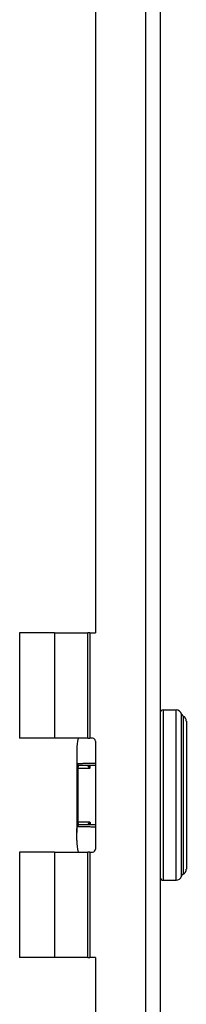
# Model space of a CAD drawing. Header units: inches. Extents: x 0.1 to 100, y -11 to 65.
# Tile 19 of 27: x 34.9 to 36.5, y 32.5 to 41.7. Entities that reach past the tile are written whole.
import ezdxf

# ---------------------------------------------------------------- set-up
doc = ezdxf.new("R2010")
doc.units = ezdxf.units.IN
doc.header["$LTSCALE"] = 6.002907
doc.header["$MEASUREMENT"] = 0
doc.layers.add('Visible Edges(ANSI)', color=7, linetype='Continuous', lineweight=25)
doc.layers.add('Visible Tangent Edges(ANSI)', color=7, linetype='Continuous', lineweight=25)

msp = doc.modelspace()

# ---------------------------------------------------------------- linework, layer by layer
at = {"layer": 'Visible Edges(ANSI)'}
for p, q in [((36.223, 50.7583), (36.223, 18.1476)), ((35.6167, 47.0852), (35.6167, 35.9688)), ((35.235, 35.9688), (34.9084, 35.9688)), ((34.9084, 35.9688), (34.9084, 34.9848)), ((35.235, 35.9688), (35.5455, 35.9688)), ((35.5631, 35.9688), (35.5455, 35.9688)), ((35.5631, 35.9688), (35.6167, 35.9688)), ((36.2496, 35.2487), (36.3716, 35.2487)), ((36.4671, 35.1437), (36.4671, 33.7623)), ((35.235, 34.9848), (34.9084, 34.9848)), ((35.5455, 34.9848), (35.235, 34.9848)), ((35.5455, 34.9848), (35.5631, 34.9848)), ((35.5902, 34.9848), (35.5631, 34.9848)), ((35.6167, 34.9582), (35.6167, 33.9477)), ((35.4418, 34.8773), (35.4418, 34.639)), ((35.4635, 34.7315), (35.6168, 34.7315)), ((35.4418, 34.639), (35.4418, 34.2669)), ((35.4418, 34.2669), (35.4418, 34.1398)), ((35.4418, 34.1398), (35.4418, 34.106)), ((35.4418, 34.1319), (35.4418, 34.1319)), ((35.6168, 34.1745), (35.4635, 34.1745)), ((35.4418, 34.0286), (35.4418, 34.106)), ((35.235, 33.9211), (34.9084, 33.9211)), ((34.9084, 33.9211), (34.9084, 32.9371)), ((35.235, 33.9211), (35.5455, 33.9211)), ((35.5631, 33.9211), (35.5455, 33.9211)), ((35.5631, 33.9211), (35.5902, 33.9211)), ((36.2496, 33.6572), (36.3716, 33.6572)), ((35.235, 32.9371), (34.9084, 32.9371)), ((35.5455, 32.9371), (35.235, 32.9371)), ((35.5455, 32.9371), (35.5631, 32.9371)), ((35.6167, 32.9371), (35.5631, 32.9371)), ((35.6167, 32.9371), (35.6167, 21.8207))]:
    msp.add_line(p, q, dxfattribs=at)
at = {"layer": 'Visible Edges(ANSI)', "flags": 128}
for points in [[(35.4418, 34.1319), (35.4418, 34.1322), (35.4418, 34.1325), (35.4418, 34.1329), (35.4418, 34.1332), (35.4418, 34.1335), (35.4418, 34.1339), (35.4418, 34.1342), (35.4418, 34.1345), (35.4418, 34.1349), (35.4418, 34.1352), (35.4418, 34.1355), (35.4418, 34.1359), (35.4418, 34.1362), (35.4418, 34.1365), (35.4418, 34.1369), (35.4418, 34.1372), (35.4418, 34.1375), (35.4418, 34.1378), (35.4418, 34.1382), (35.4418, 34.1385), (35.4418, 34.1388), (35.4418, 34.1392), (35.4418, 34.1395), (35.4418, 34.1398)], [(35.4418, 34.1319), (35.4419, 34.1229), (35.442, 34.1151), (35.442, 34.1094), (35.442, 34.1069)]]:
    msp.add_lwpolyline(points, dxfattribs=at)
at = {"layer": 'Visible Edges(ANSI)'}
for centre, radius, start, end in [((36.2496, 35.2222), 0.0265, 90, 180), ((36.3716, 35.1956), 0.053, 14.29354, 90), ((36.4487, 35.2153), 0.0265, 194.29354, 244.1695), ((36.414, 35.1437), 0.053, 0, 64.1695), ((35.8662, 34.8773), 0.4244, 165.33749, 180), ((35.5902, 34.9582), 0.0265, 0, 90), ((35.8662, 34.0286), 0.4244, 180, 194.66251), ((35.5902, 33.9477), 0.0265, 270, 0), ((36.414, 33.7623), 0.053, 295.8305, 0), ((36.2496, 33.6838), 0.0265, 180, 270), ((36.3716, 33.7103), 0.053, 270, 345.70646), ((36.4487, 33.6906), 0.0265, 115.8305, 165.70646)]:
    msp.add_arc(centre, radius, start, end, dxfattribs=at)
at = {"layer": 'Visible Tangent Edges(ANSI)'}
for p, q in [((36.0896, 18.1476), (36.0896, 50.7583)), ((35.235, 35.9688), (35.235, 34.9848)), ((35.5455, 34.9848), (35.5455, 35.9688)), ((35.5631, 35.9688), (35.5631, 34.9848)), ((36.2496, 35.2487), (36.2496, 33.6572)), ((36.3716, 33.6572), (36.3716, 35.2487)), ((36.423, 33.6972), (36.423, 35.2087)), ((36.4371, 35.1914), (36.4371, 33.7145)), ((35.4431, 34.7055), (35.4555, 34.7049)), ((35.4555, 34.7049), (35.566, 34.7049)), ((35.4418, 34.639), (35.4542, 34.639)), ((35.4542, 34.2669), (35.4542, 34.639)), ((35.4542, 34.2669), (35.4418, 34.2669)), ((35.4555, 34.201), (35.4431, 34.2004)), ((35.566, 34.201), (35.4555, 34.201)), ((35.235, 33.9211), (35.235, 32.9371)), ((35.5455, 32.9371), (35.5455, 33.9211)), ((35.5631, 33.9211), (35.5631, 32.9371))]:
    msp.add_line(p, q, dxfattribs=at)
at = {"layer": 'Visible Tangent Edges(ANSI)', "flags": 128}
for points in [[(35.4431, 34.7055), (35.443, 34.7027), (35.4429, 34.6999), (35.4428, 34.6972), (35.4427, 34.6944), (35.4426, 34.6916), (35.4425, 34.6889), (35.4424, 34.6861), (35.4423, 34.6833), (35.4423, 34.6805), (35.4422, 34.6778), (35.4421, 34.675), (35.4421, 34.6722), (35.442, 34.6695), (35.442, 34.6667), (35.4419, 34.6639), (35.4419, 34.6612), (35.4419, 34.6584), (35.4418, 34.6556), (35.4418, 34.6529), (35.4418, 34.6501), (35.4418, 34.6473), (35.4418, 34.6446), (35.4418, 34.6418), (35.4418, 34.639)], [(35.4513, 34.7454), (35.4509, 34.7453), (35.4504, 34.745), (35.4499, 34.7446), (35.4494, 34.744), (35.449, 34.7432), (35.4485, 34.7423), (35.448, 34.7412), (35.4476, 34.74), (35.4472, 34.7386), (35.4468, 34.7371), (35.4464, 34.7354), (35.446, 34.7337), (35.4456, 34.7318), (35.4453, 34.7298), (35.445, 34.7276), (35.4447, 34.7254), (35.4444, 34.7231), (35.4442, 34.7207), (35.4439, 34.7183), (35.4437, 34.7158), (35.4435, 34.7133), (35.4434, 34.7107), (35.4432, 34.7081), (35.4431, 34.7055)], [(35.6168, 34.7478), (35.6058, 34.7478), (35.5952, 34.7477), (35.5848, 34.7476), (35.5748, 34.7476), (35.5651, 34.7475), (35.5558, 34.7474), (35.5468, 34.7474), (35.5381, 34.7473), (35.5299, 34.7472), (35.522, 34.7471), (35.5144, 34.747), (35.5073, 34.7469), (35.5006, 34.7468), (35.4942, 34.7467), (35.4882, 34.7466), (35.4826, 34.7465), (35.4774, 34.7464), (35.4726, 34.7463), (35.4681, 34.7461), (35.464, 34.746), (35.4603, 34.7459), (35.457, 34.7457), (35.454, 34.7456), (35.4513, 34.7454)], [(35.4542, 34.639), (35.4542, 34.6418), (35.4542, 34.6445), (35.4543, 34.6473), (35.4543, 34.65), (35.4543, 34.6528), (35.4543, 34.6555), (35.4543, 34.6583), (35.4544, 34.661), (35.4544, 34.6638), (35.4544, 34.6665), (35.4545, 34.6693), (35.4545, 34.672), (35.4546, 34.6747), (35.4546, 34.6775), (35.4547, 34.6802), (35.4548, 34.683), (35.4549, 34.6857), (35.4549, 34.6885), (35.455, 34.6912), (35.4551, 34.694), (35.4552, 34.6967), (35.4553, 34.6995), (35.4554, 34.7022), (35.4555, 34.7049)], [(35.4555, 34.7049), (35.4557, 34.7067), (35.4558, 34.7084), (35.456, 34.7102), (35.4561, 34.7119), (35.4563, 34.7135), (35.4566, 34.7152), (35.4568, 34.7168), (35.4571, 34.7183), (35.4574, 34.7198), (35.4577, 34.7212), (35.458, 34.7225), (35.4583, 34.7238), (35.4587, 34.725), (35.4591, 34.7261), (35.4595, 34.7271), (35.4599, 34.728), (35.4603, 34.7288), (35.4608, 34.7295), (35.4612, 34.7301), (35.4617, 34.7306), (35.4621, 34.731), (35.4626, 34.7312), (35.4631, 34.7314), (35.4635, 34.7315)], [(35.5451, 34.7309), (35.5447, 34.7305), (35.5445, 34.73), (35.5444, 34.7294), (35.5445, 34.7287), (35.5448, 34.7279), (35.5452, 34.727), (35.5458, 34.7261), (35.5465, 34.7251), (35.5473, 34.7241), (35.5482, 34.7229), (35.5492, 34.7218), (35.5502, 34.7206), (35.5514, 34.7194), (35.5525, 34.7181), (35.5537, 34.7169), (35.555, 34.7156), (35.5563, 34.7143), (35.5576, 34.713), (35.559, 34.7117), (35.5604, 34.7103), (35.5618, 34.709), (35.5632, 34.7076), (35.5646, 34.7063), (35.566, 34.7049)], [(35.547, 34.7315), (35.5469, 34.7315), (35.5469, 34.7315), (35.5468, 34.7315), (35.5467, 34.7314), (35.5466, 34.7314), (35.5466, 34.7314), (35.5465, 34.7314), (35.5464, 34.7314), (35.5463, 34.7314), (35.5462, 34.7314), (35.5462, 34.7313), (35.5461, 34.7313), (35.546, 34.7313), (35.5459, 34.7313), (35.5459, 34.7312), (35.5458, 34.7312), (35.5457, 34.7312), (35.5456, 34.7311), (35.5455, 34.7311), (35.5455, 34.7311), (35.5454, 34.731), (35.5453, 34.731), (35.5452, 34.7309), (35.5451, 34.7309)], [(35.566, 34.7049), (35.5656, 34.7061), (35.5652, 34.7073), (35.5648, 34.7085), (35.5644, 34.7096), (35.564, 34.7108), (35.5636, 34.712), (35.5633, 34.7131), (35.5629, 34.7143), (35.5625, 34.7155), (35.5621, 34.7166), (35.5618, 34.7177), (35.5614, 34.7189), (35.561, 34.72), (35.5607, 34.7211), (35.5604, 34.7222), (35.56, 34.7233), (35.5597, 34.7244), (35.5594, 34.7254), (35.5591, 34.7265), (35.5588, 34.7275), (35.5585, 34.7285), (35.5583, 34.7295), (35.558, 34.7305), (35.5578, 34.7315)], [(35.566, 34.7049), (35.5661, 34.706), (35.5662, 34.7072), (35.5664, 34.7083), (35.5665, 34.7094), (35.5666, 34.7105), (35.5667, 34.7116), (35.5668, 34.7127), (35.5669, 34.7138), (35.567, 34.7149), (35.5672, 34.716), (35.5673, 34.7171), (35.5674, 34.7182), (35.5675, 34.7193), (35.5677, 34.7204), (35.5678, 34.7215), (35.5679, 34.7226), (35.568, 34.7237), (35.5682, 34.7248), (35.5683, 34.726), (35.5685, 34.7271), (35.5686, 34.7282), (35.5687, 34.7293), (35.5689, 34.7304), (35.569, 34.7315)], [(35.4418, 34.2669), (35.4418, 34.2641), (35.4418, 34.2614), (35.4418, 34.2586), (35.4418, 34.2558), (35.4418, 34.2531), (35.4418, 34.2503), (35.4419, 34.2475), (35.4419, 34.2448), (35.4419, 34.242), (35.442, 34.2392), (35.442, 34.2365), (35.4421, 34.2337), (35.4421, 34.2309), (35.4422, 34.2282), (35.4423, 34.2254), (35.4423, 34.2226), (35.4424, 34.2198), (35.4425, 34.2171), (35.4426, 34.2143), (35.4427, 34.2115), (35.4428, 34.2088), (35.4429, 34.206), (35.443, 34.2032), (35.4431, 34.2004)], [(35.4555, 34.201), (35.4554, 34.2037), (35.4553, 34.2065), (35.4552, 34.2092), (35.4551, 34.212), (35.455, 34.2147), (35.4549, 34.2174), (35.4549, 34.2202), (35.4548, 34.2229), (35.4547, 34.2257), (35.4546, 34.2284), (35.4546, 34.2312), (35.4545, 34.2339), (35.4545, 34.2367), (35.4544, 34.2394), (35.4544, 34.2422), (35.4544, 34.2449), (35.4543, 34.2477), (35.4543, 34.2504), (35.4543, 34.2531), (35.4543, 34.2559), (35.4543, 34.2586), (35.4542, 34.2614), (35.4542, 34.2641), (35.4542, 34.2669)], [(35.4419, 34.1052), (35.4419, 34.1053), (35.4419, 34.1054), (35.442, 34.1057), (35.442, 34.1061), (35.442, 34.1066), (35.442, 34.1072), (35.442, 34.1079), (35.442, 34.1087), (35.4421, 34.1096), (35.4421, 34.1106), (35.4421, 34.1117), (35.4421, 34.1129), (35.442, 34.1142), (35.442, 34.1155), (35.442, 34.117), (35.442, 34.1185), (35.442, 34.12), (35.442, 34.1216), (35.4419, 34.1232), (35.4419, 34.1249), (35.4419, 34.1266), (35.4419, 34.1284), (35.4418, 34.1301), (35.4418, 34.1319)], [(35.4431, 34.2004), (35.4432, 34.1978), (35.4434, 34.1952), (35.4435, 34.1927), (35.4437, 34.1901), (35.4439, 34.1876), (35.4442, 34.1852), (35.4444, 34.1828), (35.4447, 34.1805), (35.445, 34.1783), (35.4453, 34.1762), (35.4456, 34.1742), (35.446, 34.1723), (35.4464, 34.1705), (35.4468, 34.1688), (35.4472, 34.1673), (35.4476, 34.166), (35.448, 34.1647), (35.4485, 34.1636), (35.449, 34.1627), (35.4494, 34.1619), (35.4499, 34.1613), (35.4504, 34.1609), (35.4509, 34.1606), (35.4513, 34.1605)], [(35.4513, 34.1605), (35.454, 34.1603), (35.457, 34.1602), (35.4603, 34.16), (35.464, 34.1599), (35.4681, 34.1598), (35.4726, 34.1596), (35.4774, 34.1595), (35.4826, 34.1594), (35.4882, 34.1593), (35.4942, 34.1592), (35.5006, 34.1591), (35.5073, 34.159), (35.5144, 34.1589), (35.522, 34.1588), (35.5299, 34.1587), (35.5381, 34.1586), (35.5468, 34.1586), (35.5558, 34.1585), (35.5651, 34.1584), (35.5748, 34.1583), (35.5848, 34.1583), (35.5952, 34.1582), (35.6058, 34.1582), (35.6168, 34.1581)], [(35.4635, 34.1745), (35.4631, 34.1745), (35.4626, 34.1747), (35.4621, 34.175), (35.4617, 34.1754), (35.4612, 34.1759), (35.4608, 34.1765), (35.4603, 34.1772), (35.4599, 34.178), (35.4595, 34.1789), (35.4591, 34.1799), (35.4587, 34.181), (35.4583, 34.1821), (35.458, 34.1834), (35.4577, 34.1847), (35.4574, 34.1861), (35.4571, 34.1876), (35.4568, 34.1892), (35.4566, 34.1907), (35.4563, 34.1924), (35.4561, 34.194), (35.456, 34.1958), (35.4558, 34.1975), (35.4557, 34.1992), (35.4555, 34.201)], [(35.566, 34.201), (35.5646, 34.1996), (35.5632, 34.1983), (35.5618, 34.1969), (35.5604, 34.1956), (35.559, 34.1943), (35.5576, 34.1929), (35.5563, 34.1916), (35.555, 34.1903), (35.5537, 34.189), (35.5525, 34.1878), (35.5514, 34.1865), (35.5502, 34.1853), (35.5492, 34.1841), (35.5482, 34.183), (35.5473, 34.1819), (35.5465, 34.1808), (35.5458, 34.1798), (35.5452, 34.1789), (35.5448, 34.178), (35.5445, 34.1772), (35.5444, 34.1765), (35.5445, 34.1759), (35.5447, 34.1754), (35.5451, 34.175)], [(35.5451, 34.175), (35.5452, 34.175), (35.5453, 34.175), (35.5454, 34.1749), (35.5455, 34.1749), (35.5455, 34.1748), (35.5456, 34.1748), (35.5457, 34.1748), (35.5458, 34.1747), (35.5459, 34.1747), (35.5459, 34.1747), (35.546, 34.1746), (35.5461, 34.1746), (35.5462, 34.1746), (35.5462, 34.1746), (35.5463, 34.1745), (35.5464, 34.1745), (35.5465, 34.1745), (35.5466, 34.1745), (35.5466, 34.1745), (35.5467, 34.1745), (35.5468, 34.1745), (35.5469, 34.1745), (35.5469, 34.1745), (35.547, 34.1745)], [(35.5578, 34.1745), (35.558, 34.1754), (35.5583, 34.1764), (35.5585, 34.1774), (35.5588, 34.1784), (35.5591, 34.1794), (35.5594, 34.1805), (35.5597, 34.1815), (35.56, 34.1826), (35.5604, 34.1837), (35.5607, 34.1848), (35.561, 34.1859), (35.5614, 34.187), (35.5618, 34.1882), (35.5621, 34.1893), (35.5625, 34.1905), (35.5629, 34.1916), (35.5633, 34.1928), (35.5636, 34.1939), (35.564, 34.1951), (35.5644, 34.1963), (35.5648, 34.1974), (35.5652, 34.1986), (35.5656, 34.1998), (35.566, 34.201)], [(35.566, 34.201), (35.5661, 34.1999), (35.5662, 34.1988), (35.5664, 34.1977), (35.5665, 34.1965), (35.5666, 34.1954), (35.5667, 34.1943), (35.5668, 34.1932), (35.5669, 34.1921), (35.567, 34.191), (35.5672, 34.1899), (35.5673, 34.1888), (35.5674, 34.1877), (35.5675, 34.1866), (35.5677, 34.1855), (35.5678, 34.1844), (35.5679, 34.1833), (35.568, 34.1822), (35.5682, 34.1811), (35.5683, 34.18), (35.5685, 34.1789), (35.5686, 34.1778), (35.5687, 34.1767), (35.5689, 34.1756), (35.569, 34.1745)], [(35.4418, 34.106), (35.4418, 34.106), (35.4418, 34.1059), (35.4418, 34.1059), (35.4418, 34.1058), (35.4418, 34.1058), (35.4418, 34.1058), (35.4418, 34.1057), (35.4418, 34.1057), (35.4418, 34.1057), (35.4418, 34.1056), (35.4418, 34.1056), (35.4418, 34.1056), (35.4418, 34.1055), (35.4418, 34.1055), (35.4418, 34.1055), (35.4418, 34.1055), (35.4418, 34.1054), (35.4418, 34.1054), (35.4418, 34.1054), (35.4418, 34.1054), (35.4418, 34.1054), (35.4418, 34.1054), (35.4418, 34.1054), (35.4418, 34.1054)], [(35.4418, 34.1054), (35.4418, 34.1054), (35.4418, 34.1054), (35.4418, 34.1054), (35.4418, 34.1053), (35.4418, 34.1053), (35.4418, 34.1053), (35.4418, 34.1053), (35.4418, 34.1053), (35.4418, 34.1053), (35.4418, 34.1053), (35.4418, 34.1053), (35.4418, 34.1053), (35.4418, 34.1053), (35.4418, 34.1053), (35.4418, 34.1053), (35.4419, 34.1053), (35.4419, 34.1053), (35.4419, 34.1053), (35.4419, 34.1053), (35.4419, 34.1053), (35.4419, 34.1053), (35.4419, 34.1053), (35.4419, 34.1052), (35.4419, 34.1052)]]:
    msp.add_lwpolyline(points, dxfattribs=at)
at = {"layer": 'Visible Tangent Edges(ANSI)'}
for centre, major_axis, ratio, start_param, end_param in [((35.4635, 34.7439), (0, -0.0125), 0.984619, 4.592049, 6.283185), ((35.5451, 34.7431), (0.00844, -0.00918), 0.953114, 5.515544, 5.879928), ((35.4635, 34.162), (0, 0.0125), 0.984619, 0, 1.691136), ((35.5451, 34.1629), (-0.00844, -0.00918), 0.953114, 3.54485, 3.909234), ((35.455, 34.106), (-0.0133, 0), 0.989821, 6.084515, 6.283185), ((35.4551, 34.1055), (-0.0001, 0.0133), 0.999976, 1.379436, 1.570796), ((35.4551, 34.1055), (-0.0018, -0.0131), 0.999907, 4.712389, 4.863747)]:
    msp.add_ellipse(centre, major_axis=major_axis, ratio=ratio, start_param=start_param, end_param=end_param, dxfattribs=at)

doc.saveas('drawing.dxf')
